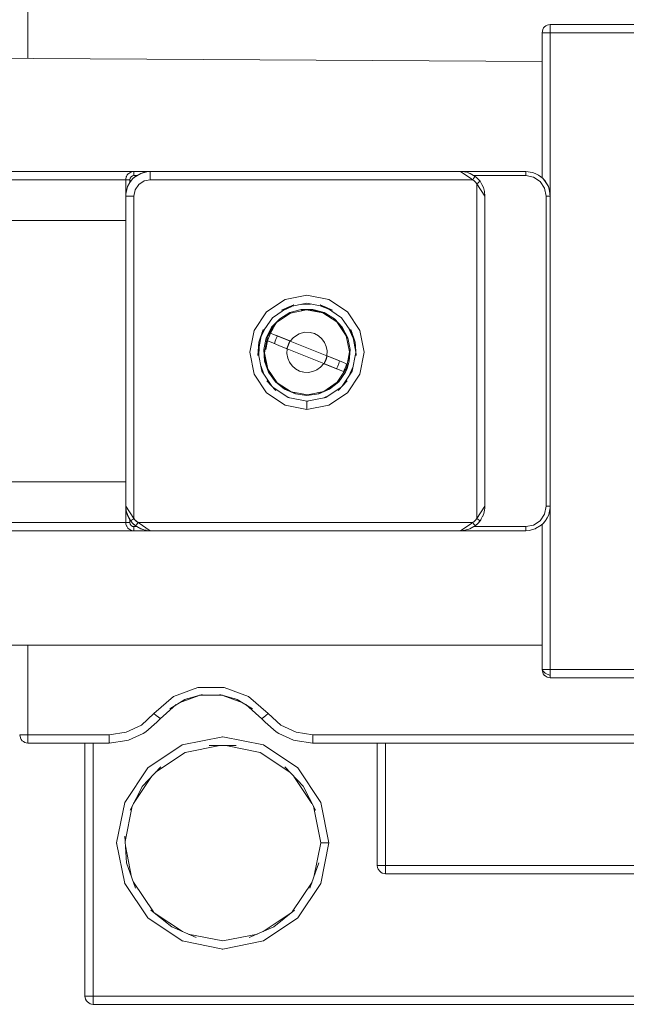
# Model space of a CAD drawing. Header units: millimetres. Extents: x 53746 to 116821, y -810352 to -765802.
# Tile 48 of 256: x 71851 to 71915, y -790748 to -790645. Entities that reach past the tile are written whole.
import ezdxf

# ---------------------------------------------------------------- set-up
doc = ezdxf.new("R2010")
doc.units = ezdxf.units.MM
doc.header["$MEASUREMENT"] = 0
doc.layers.add('Main Cradle Rails', color=7, linetype='Continuous', lineweight=0)
doc.layers.add('Tank and Accumulators', color=7, linetype='Continuous', lineweight=0)

# ---------------------------------------------------------------- blocks, each defined once
blk = doc.blocks.new('*U57')
at = {"layer": 'Tank and Accumulators', "color": 7, "linetype": 'Continuous', "lineweight": 0}
for p, q in [((-13377.1, -2569.2), (-13377.1, -2569.2)), ((-13376.32, -2568.68), (-13376.33, -2568.68)), ((-13385.67, -2583.98), (-13385.66, -2583.98)), ((-13378.86, -2583.98), (-13378.87, -2583.98)), ((-13420.46, -2584.5), (-13420.45, -2584.5)), ((-13419.89, -2584.85), (-13420.09, -2585.12)), ((-13419.99, -2584.04), (-13419.99, -2584.04)), ((-13419.65, -2584.61), (-13419.38, -2584.4)), ((-13418.94, -2584.17), (-13419.56, -2584.54)), ((-13384.25, -2584.41), (-13384.26, -2584.4)), ((-13383.96, -2584.64), (-13383.95, -2584.64)), ((-13376.89, -2584.92), (-13377.03, -2584.76)), ((-13420.5, -2586.33), (-13420.47, -2586.03)), ((-13420.47, -2586.03), (-13420.47, -2586.03)), ((-13420.46, -2586), (-13420.37, -2585.68)), ((-13403.22, -2598.02), (-13404.07, -2598.41)), ((-13402.21, -2597.82), (-13401.28, -2597.78)), ((-13400.27, -2597.98), (-13399.39, -2598.3)), ((-13398.98, -2598.42), (-13399, -2598.41)), ((-13406.44, -2601.23), (-13406.04, -2600.38)), ((-13398.03, -2600.23), (-13398.02, -2600.24)), ((-13398.02, -2600.24), (-13398.01, -2600.26)), ((-13396.84, -2601.33), (-13397.33, -2600.26)), ((-13406.74, -2602.77), (-13406.37, -2600.91)), ((-13406.2, -2600.44), (-13406.21, -2600.46)), ((-13397.16, -2600.51), (-13396.91, -2601)), ((-13396.92, -2600.91), (-13396.55, -2602.77)), ((-13406.67, -2603.18), (-13406.64, -2602.24)), ((-13403.39, -2601.64), (-13399.59, -2603.17)), ((-13399.54, -2603.18), (-13399.66, -2603.6)), ((-13399.6, -2603.24), (-13399.61, -2603.4)), ((-13399.56, -2602.67), (-13399.56, -2602.67)), ((-13396.55, -2602.78), (-13396.58, -2602.98)), ((-13406.16, -2605.06), (-13406.47, -2604.18)), ((-13405.99, -2603.71), (-13406, -2603.69)), ((-13405.99, -2603.72), (-13405.99, -2603.71)), ((-13403.19, -2604.22), (-13403.19, -2604.22)), ((-13402.85, -2604.52), (-13402.84, -2604.52)), ((-13399.91, -2603.97), (-13400.24, -2604.35)), ((-13400.23, -2604.35), (-13400.24, -2604.35)), ((-13399.87, -2603.99), (-13399.78, -2603.76)), ((-13399.77, -2603.74), (-13399.71, -2603.69)), ((-13397.85, -2603.86), (-13398.26, -2603.7)), ((-13396.84, -2604.27), (-13397.28, -2605.28)), ((-13402.68, -2604.61), (-13402.43, -2604.75)), ((-13402.43, -2604.75), (-13402.15, -2604.82)), ((-13396.9, -2604.57), (-13397.17, -2605.1)), ((-13403.93, -2607.3), (-13403.46, -2607.54)), ((-13403.47, -2607.54), (-13403.65, -2607.48)), ((-13399.88, -2607.55), (-13399.36, -2607.29)), ((-13399.66, -2607.49), (-13399.79, -2607.53)), ((-13401.53, -2607.88), (-13401.66, -2607.9)), ((-13376.4, -2619.45), (-13376.36, -2619.17)), ((-13420.45, -2620.85), (-13420.46, -2620.85)), ((-13420.09, -2620.23), (-13420.09, -2620.53)), ((-13419.24, -2620.53), (-13417.97, -2621.38)), ((-13383.62, -2620.34), (-13383.39, -2619.93)), ((-13377.11, -2620.67), (-13377.13, -2620.69)), ((-13377.03, -2620.59), (-13376.89, -2620.43)), ((-13376.75, -2620.22), (-13376.62, -2620.03)), ((-13376.62, -2620.03), (-13376.62, -2620.03)), ((-13419.99, -2621.31), (-13419.99, -2621.31)), ((-13418.26, -2621.35), (-13417.97, -2621.38)), ((-13385.67, -2621.38), (-13385.21, -2621.33)), ((-13384.26, -2620.95), (-13378.87, -2620.95)), ((-13377.89, -2621.18), (-13377.9, -2621.18)), ((-13377.1, -2636.16), (-13377.1, -2636.15)), ((-13376.92, -2636.43), (-13376.93, -2636.42)), ((-13376.64, -2636.61), (-13376.64, -2636.61)), ((-13412.87, -2638.52), (-13414.96, -2639.3)), ((-13410.44, -2638.51), (-13412.85, -2638.51)), ((-13408.33, -2639.3), (-13410.42, -2638.52)), ((-13416.94, -2640.94), (-13416.94, -2640.94)), ((-13431.04, -2643.41), (-13431.04, -2643.41)), ((-13422.24, -2643.48), (-13422.19, -2643.47)), ((-13418.24, -2646.06), (-13414.65, -2643.67)), ((-13414.61, -2643.66), (-13414.65, -2643.67)), ((-13410.1, -2643.74), (-13406.52, -2644.45)), ((-13406.52, -2644.45), (-13403.42, -2646.52)), ((-13402.57, -2646.13), (-13402.61, -2646.06)), ((-13419.71, -2649.78), (-13417.83, -2646.96)), ((-13403.01, -2646.96), (-13401.13, -2649.78)), ((-13420.61, -2649.62), (-13420.63, -2649.65)), ((-13421.47, -2653.88), (-13420.63, -2649.65)), ((-13420.59, -2653.73), (-13419.86, -2650.06)), ((-13419.91, -2657.44), (-13420.56, -2654.18)), ((-13399.38, -2653.92), (-13399.37, -2653.88)), ((-13393.49, -2656.23), (-13393.81, -2656.23)), ((-13420.64, -2658.06), (-13420.63, -2658.1)), ((-13417.65, -2661.06), (-13419.73, -2657.95)), ((-13401.11, -2657.95), (-13403.19, -2661.06)), ((-13400.21, -2658.1), (-13402.61, -2661.69)), ((-13417.55, -2661.15), (-13414.62, -2663.11)), ((-13403.3, -2661.15), (-13406.23, -2663.11)), ((-13402.64, -2661.71), (-13402.61, -2661.69)), ((-13410.47, -2664.92), (-13410.42, -2664.93)), ((-13406.19, -2664.08), (-13410.42, -2664.93)), ((-13424.7, -2670.15), (-13424.7, -2670.15))]:
    blk.add_line(p, q, dxfattribs=at)
at = {"layer": 'Tank and Accumulators', "color": 7, "linetype": 'Continuous', "lineweight": 0, "flags": 128}
for points in [[(-13430.72, -2572.21), (-13430.72, -2562.73), (-13431.04, -2562.73), (-13431.32, -2562.73), (-13431.5, -2562.73), (-13431.57, -2562.73)], [(-13275.63, -2568.79), (-13275.69, -2568.74), (-13275.42, -2568.92), (-13275.36, -2568.99), (-13275.62, -2568.8), (-13275.69, -2568.74), (-13275.79, -2568.71), (-13276.02, -2568.68), (-13376.32, -2568.68), (-13376.49, -2568.7), (-13376.64, -2568.74), (-13376.78, -2568.82), (-13376.92, -2568.92), (-13377.01, -2569.03), (-13377.1, -2569.2), (-13377.17, -2569.53), (-13377.17, -2584.62), (-13377.29, -2584.55)], [(-13377.17, -2569.53), (-13377.17, -2569.53), (-13377.1, -2569.53), (-13376.92, -2569.53), (-13376.64, -2569.53), (-13376.32, -2569.53), (-13376.32, -2586.53)], [(-13376.32, -2569.52), (-13376.32, -2569.2), (-13376.32, -2568.92), (-13376.32, -2568.74), (-13376.32, -2568.68), (-13376.32, -2568.68)], [(-13276.02, -2569.53), (-13276.02, -2569.53), (-13376.32, -2569.53), (-13376.32, -2569.52)], [(-13453.65, -2572.08), (-13377.17, -2572.53), (-13377.17, -2572.53)], [(-13443.12, -2583.98), (-13433.77, -2583.98), (-13419.67, -2583.98)], [(-13417.97, -2583.98), (-13419.67, -2583.98), (-13419.78, -2583.99), (-13419.99, -2584.04), (-13420.2, -2584.17), (-13420.27, -2584.22), (-13420.36, -2584.34), (-13420.45, -2584.5), (-13420.47, -2584.54), (-13420.51, -2584.77), (-13420.52, -2584.83), (-13420.52, -2586.53)], [(-13417.97, -2583.98), (-13417.97, -2583.98), (-13417.97, -2584.04), (-13417.97, -2584.22), (-13417.97, -2584.5), (-13417.97, -2584.83), (-13418.62, -2584.95), (-13419.17, -2585.32), (-13419.54, -2585.87), (-13419.67, -2586.53), (-13419.67, -2620.1), (-13419.54, -2620.26)], [(-13419.67, -2584.4), (-13419.67, -2584.24), (-13419.67, -2584.1), (-13419.67, -2584.01), (-13419.67, -2583.98)], [(-13418.02, -2583.98), (-13417.97, -2583.98), (-13418.32, -2584.01), (-13418.94, -2584.17), (-13418.94, -2584.17)], [(-13418.47, -2584.02), (-13418.46, -2584.02), (-13418.33, -2584.01)], [(-13417.97, -2583.98), (-13417.97, -2583.98), (-13385.67, -2583.98), (-13385.45, -2583.99), (-13385.23, -2584.02), (-13385.02, -2584.06), (-13384.83, -2584.13), (-13384.65, -2584.2), (-13384.48, -2584.29), (-13384.14, -2584.49), (-13384.14, -2584.48)], [(-13385.67, -2583.98), (-13385.67, -2583.98), (-13384.39, -2584.83), (-13384.3, -2584.7), (-13384.21, -2584.58), (-13384.16, -2584.51), (-13384.14, -2584.49), (-13383.96, -2584.64)], [(-13377.89, -2584.17), (-13377.89, -2584.17), (-13378.18, -2584.07), (-13378.87, -2583.98), (-13385.66, -2583.98)], [(-13385.21, -2584.02), (-13385.17, -2584.02), (-13385.09, -2584.05)], [(-13378.87, -2583.98), (-13378.87, -2583.98), (-13378.87, -2584.01), (-13378.87, -2584.1), (-13378.87, -2584.24), (-13378.87, -2584.4)], [(-13433.77, -2584.82), (-13433.77, -2584.83), (-13420.52, -2584.83), (-13420.52, -2584.83)], [(-13420.09, -2585.12), (-13420.09, -2584.83), (-13420.26, -2584.83), (-13420.39, -2584.83), (-13420.49, -2584.83), (-13420.52, -2584.83), (-13420.52, -2584.82)], [(-13420.32, -2585.55), (-13420.33, -2585.55), (-13420.05, -2585.06), (-13419.77, -2584.72), (-13419.65, -2584.61), (-13419.66, -2584.61)], [(-13419.38, -2584.4), (-13419.67, -2584.4), (-13419.83, -2584.43), (-13419.97, -2584.52), (-13420.06, -2584.66), (-13420.09, -2584.83)], [(-13419.88, -2584.84), (-13419.89, -2584.85), (-13419.77, -2584.72), (-13419.77, -2584.72)], [(-13419.57, -2584.55), (-13419.57, -2584.55), (-13419.77, -2584.72), (-13419.77, -2584.73)], [(-13419.38, -2584.4), (-13419.38, -2584.4), (-13418.94, -2584.17), (-13418.94, -2584.17), (-13418.49, -2584.03)], [(-13383.78, -2584.81), (-13383.63, -2585), (-13383.66, -2585.01), (-13383.73, -2585.07), (-13383.84, -2585.15), (-13383.97, -2585.25), (-13384.1, -2585.1), (-13384.24, -2584.95), (-13384.39, -2584.83), (-13417.97, -2584.83)], [(-13384.85, -2584.12), (-13384.7, -2584.17), (-13384.26, -2584.4), (-13384.14, -2584.48)], [(-13376.32, -2618.83), (-13376.32, -2618.83), (-13376.35, -2618.83), (-13376.44, -2618.83), (-13376.58, -2618.83), (-13376.74, -2618.83), (-13376.74, -2586.53), (-13376.91, -2585.71), (-13377.37, -2585.02), (-13378.06, -2584.56), (-13378.87, -2584.4), (-13384.26, -2584.4)], [(-13384.14, -2584.49), (-13383.99, -2584.61), (-13384, -2584.6)], [(-13383.95, -2584.64), (-13383.99, -2584.61), (-13383.99, -2584.61)], [(-13383.78, -2584.81), (-13383.95, -2584.64), (-13383.95, -2584.64)], [(-13383.74, -2584.86), (-13383.75, -2584.85), (-13383.78, -2584.81)], [(-13383.75, -2584.84), (-13383.75, -2584.85), (-13383.63, -2584.99)], [(-13383.45, -2585.32), (-13383.63, -2585), (-13383.63, -2585)], [(-13383.63, -2585), (-13383.54, -2585.12), (-13383.55, -2585.11)], [(-13377.89, -2584.17), (-13377.89, -2584.17), (-13377.55, -2584.35), (-13377.07, -2584.72), (-13377.01, -2584.79), (-13376.61, -2585.35), (-13376.51, -2585.55), (-13376.4, -2585.9), (-13376.4, -2585.94)], [(-13377.13, -2584.66), (-13377.16, -2584.63), (-13377.17, -2584.62), (-13377.17, -2584.62)], [(-13377.07, -2584.72), (-13377.13, -2584.66), (-13377.11, -2584.68)], [(-13377.04, -2584.75), (-13377.03, -2584.76), (-13377.07, -2584.72)], [(-13376.62, -2585.32), (-13376.89, -2584.92), (-13376.89, -2584.92)], [(-13420.52, -2597.94), (-13420.52, -2597.94), (-13420.52, -2586.53), (-13420.51, -2586.35), (-13420.36, -2585.67), (-13420.33, -2585.55), (-13420.09, -2585.12), (-13420.09, -2585.12)], [(-13420.35, -2585.61), (-13420.33, -2585.55), (-13420.33, -2585.55), (-13420.33, -2585.55)], [(-13383.12, -2618.83), (-13383.12, -2618.83), (-13383.97, -2620.1), (-13383.97, -2585.25), (-13383.12, -2586.53), (-13383.12, -2586.53)], [(-13383.54, -2585.12), (-13383.54, -2585.12), (-13383.52, -2585.19)], [(-13383.12, -2586.52), (-13383.12, -2586.53), (-13383.17, -2586.06), (-13383.28, -2585.66), (-13383.45, -2585.32)], [(-13376.32, -2586.51), (-13376.32, -2586.53), (-13376.38, -2586.01), (-13376.51, -2585.55), (-13376.62, -2585.32), (-13376.62, -2585.32)], [(-13420.52, -2586.52), (-13420.52, -2586.53), (-13420.52, -2586.51)], [(-13420.52, -2586.53), (-13420.52, -2586.53), (-13420.45, -2586.53), (-13420.27, -2586.53), (-13419.99, -2586.53), (-13419.67, -2586.53)], [(-13383.12, -2586.53), (-13383.12, -2586.53), (-13383.12, -2618.83), (-13383.12, -2618.83)], [(-13376.32, -2586.53), (-13376.32, -2586.53), (-13376.35, -2586.53), (-13376.44, -2586.53), (-13376.58, -2586.53), (-13376.74, -2586.53)], [(-13376.32, -2618.83), (-13376.32, -2618.83), (-13376.32, -2586.53), (-13376.32, -2586.52)], [(-13420.52, -2589.08), (-13420.52, -2589.08), (-13443.64, -2589.08), (-13443.73, -2589.08), (-13443.91, -2589.13), (-13444.07, -2589.23), (-13444.19, -2589.36), (-13444.28, -2589.53), (-13444.32, -2589.76), (-13444.32, -2590.74)], [(-13401.65, -2607.9), (-13401.65, -2607.9), (-13401.65, -2607.97), (-13401.65, -2608.15), (-13401.65, -2608.43), (-13401.65, -2608.75), (-13403.92, -2608.3), (-13405.86, -2607.01), (-13407.14, -2605.08), (-13407.6, -2602.8), (-13407.14, -2600.53), (-13405.86, -2598.6), (-13403.92, -2597.31), (-13401.65, -2596.85), (-13399.37, -2597.31), (-13397.44, -2598.6), (-13396.15, -2600.53), (-13395.7, -2602.8), (-13396.15, -2605.08), (-13397.44, -2607.01), (-13399.37, -2608.3), (-13401.65, -2608.75)], [(-13420.52, -2607.41), (-13420.52, -2607.41), (-13420.52, -2604.28), (-13420.52, -2601.07), (-13420.52, -2597.94)], [(-13406.34, -2600.82), (-13405.25, -2599.2), (-13403.67, -2598.14)], [(-13397.4, -2601.29), (-13397.15, -2602.5), (-13397.24, -2603.72), (-13397.47, -2604.49), (-13397.65, -2604.88), (-13398.35, -2605.88), (-13399.31, -2606.65), (-13400.43, -2607.14), (-13401.65, -2607.31), (-13402.86, -2607.14), (-13403.99, -2606.65), (-13404.94, -2605.88), (-13405.65, -2604.88), (-13406.06, -2603.72), (-13406.14, -2602.5), (-13405.89, -2601.29), (-13405.33, -2600.2), (-13404.49, -2599.31), (-13403.44, -2598.67), (-13402.26, -2598.34), (-13401.03, -2598.34), (-13399.85, -2598.67), (-13398.8, -2599.31), (-13397.97, -2600.2), (-13397.4, -2601.29)], [(-13397.67, -2604.4), (-13397.63, -2604.42), (-13397.58, -2604.44), (-13397.54, -2604.46), (-13398.49, -2605.9), (-13399.91, -2606.88), (-13401.6, -2607.23), (-13403.3, -2606.91), (-13404.75, -2605.97), (-13405.72, -2604.54), (-13406.08, -2602.85), (-13405.76, -2601.15), (-13404.81, -2599.7), (-13403.38, -2598.73), (-13401.69, -2598.38), (-13399.99, -2598.7), (-13398.55, -2599.64), (-13397.57, -2601.07), (-13397.22, -2602.76), (-13397.54, -2604.46), (-13397.47, -2604.49)], [(-13403.05, -2597.87), (-13403.03, -2597.86), (-13404.31, -2598.42), (-13404.3, -2598.41)], [(-13403.53, -2598.08), (-13401.65, -2597.7), (-13399.77, -2598.08)], [(-13399.99, -2598.7), (-13401.04, -2598.41), (-13401.69, -2598.38), (-13402.25, -2598.41), (-13402.25, -2598.41)], [(-13400.25, -2597.87), (-13400.26, -2597.86), (-13398.98, -2598.42)], [(-13399.63, -2598.14), (-13398.04, -2599.2), (-13396.96, -2600.82)], [(-13404.81, -2599.7), (-13404.45, -2599.36), (-13404.45, -2599.36)], [(-13401.05, -2598.41), (-13401.04, -2598.41), (-13400.92, -2598.44)], [(-13399.89, -2598.73), (-13399.88, -2598.73), (-13399.99, -2598.7)], [(-13397.47, -2601.31), (-13397.46, -2601.32), (-13397.57, -2601.07), (-13398.02, -2600.24), (-13398.55, -2599.64), (-13398.85, -2599.36), (-13398.84, -2599.36)], [(-13405.29, -2600.28), (-13405.27, -2600.24), (-13405.76, -2601.15)], [(-13405.44, -2600.81), (-13405.44, -2600.81), (-13405.16, -2600.33), (-13405.16, -2600.33)], [(-13405.27, -2600.24), (-13405.27, -2600.24), (-13404.81, -2599.7)], [(-13406.77, -2603.12), (-13406.77, -2603.15), (-13406.67, -2601.76), (-13406.2, -2600.44)], [(-13405.76, -2601.15), (-13405.83, -2601.32), (-13405.83, -2601.31)], [(-13405.57, -2601.07), (-13405.67, -2601.34), (-13405.76, -2601.61)], [(-13405.69, -2601.36), (-13405.7, -2601.36), (-13405.76, -2601.61), (-13405.22, -2601.83), (-13404.51, -2602.12), (-13403.71, -2602.44), (-13403.71, -2602.44)], [(-13405.12, -2600.94), (-13405.44, -2600.81), (-13405.57, -2601.07), (-13405.7, -2601.36), (-13405.7, -2601.37)], [(-13403.06, -2601.26), (-13403.06, -2601.26), (-13403.39, -2601.64), (-13405.12, -2600.94), (-13405.44, -2600.81)], [(-13403.43, -2601.62), (-13403.43, -2601.62), (-13404.72, -2601.1), (-13405.12, -2600.94)], [(-13405.04, -2601.9), (-13404.95, -2601.63), (-13404.85, -2601.36), (-13404.72, -2601.1)], [(-13401.9, -2600.72), (-13401.9, -2600.72), (-13402.47, -2600.88), (-13403.06, -2601.26), (-13403.06, -2601.26)], [(-13401.9, -2600.72), (-13401.9, -2600.72), (-13401.32, -2600.73), (-13401.32, -2600.73)], [(-13400.45, -2601.08), (-13400.87, -2600.86), (-13401.32, -2600.73), (-13401.32, -2600.73)], [(-13400.1, -2601.39), (-13400.1, -2601.39), (-13400.45, -2601.08)], [(-13399.82, -2601.77), (-13399.82, -2601.77), (-13400.1, -2601.39), (-13400.1, -2601.39)], [(-13396.53, -2603.12), (-13396.53, -2603.15), (-13396.62, -2601.76), (-13397.09, -2600.44), (-13397.09, -2600.46)], [(-13406.66, -2601.73), (-13406.67, -2601.76), (-13406.68, -2601.85)], [(-13405.93, -2602.49), (-13405.93, -2602.51), (-13405.76, -2601.61), (-13405.76, -2601.61)], [(-13403.71, -2602.44), (-13403.75, -2602.42), (-13403.43, -2601.62), (-13403.39, -2601.64)], [(-13403.43, -2601.62), (-13403.53, -2601.89), (-13403.64, -2602.16), (-13403.75, -2602.42)], [(-13403.75, -2602.42), (-13403.75, -2602.42), (-13403.71, -2602.44)], [(-13403.71, -2602.44), (-13403.71, -2602.44), (-13403.74, -2602.94), (-13403.74, -2602.94)], [(-13403.73, -2602.38), (-13403.59, -2602.02), (-13403.59, -2602.02)], [(-13399.91, -2603.97), (-13399.91, -2603.97), (-13403.71, -2602.44), (-13403.71, -2602.44)], [(-13403.59, -2602.02), (-13403.59, -2602.02), (-13403.45, -2601.67)], [(-13403.39, -2601.64), (-13403.43, -2601.62), (-13403.45, -2601.65)], [(-13399.59, -2603.17), (-13399.59, -2603.17), (-13403.39, -2601.64), (-13403.39, -2601.64)], [(-13399.56, -2602.66), (-13399.56, -2602.66), (-13399.64, -2602.21), (-13399.82, -2601.77), (-13399.82, -2601.77)], [(-13396.64, -2601.73), (-13396.62, -2601.76), (-13396.62, -2601.85)], [(-13405.3, -2606.34), (-13406.36, -2604.76), (-13406.74, -2602.82)], [(-13406.08, -2602.51), (-13406.08, -2602.5), (-13406.08, -2602.85), (-13405.99, -2603.71), (-13405.72, -2604.54), (-13405.59, -2604.85), (-13405.59, -2604.84)], [(-13403.74, -2602.94), (-13403.74, -2602.94), (-13403.66, -2603.4), (-13403.66, -2603.4)], [(-13403.47, -2603.83), (-13403.66, -2603.4), (-13403.66, -2603.4)], [(-13399.66, -2603.45), (-13399.76, -2603.72), (-13399.87, -2603.99), (-13399.91, -2603.97)], [(-13399.56, -2603.18), (-13399.66, -2603.6), (-13399.87, -2603.99), (-13399.87, -2603.99)], [(-13399.77, -2603.74), (-13399.7, -2603.59), (-13399.66, -2603.45)], [(-13399.66, -2603.45), (-13399.66, -2603.45), (-13399.58, -2603.17)], [(-13399.56, -2602.66), (-13399.56, -2602.66), (-13399.59, -2603.17), (-13397.85, -2603.86), (-13397.53, -2603.99), (-13397.53, -2603.99)], [(-13398.26, -2603.7), (-13398.26, -2603.7), (-13399.54, -2603.18), (-13399.54, -2603.18)], [(-13397.3, -2603.69), (-13397.3, -2603.71), (-13397.22, -2602.76)], [(-13397.22, -2602.76), (-13397.22, -2602.5), (-13397.22, -2602.51)], [(-13396.94, -2604.76), (-13396.94, -2604.76), (-13396.55, -2602.82)], [(-13403.47, -2603.83), (-13403.47, -2603.83), (-13403.19, -2604.22), (-13403.19, -2604.22)], [(-13401.98, -2604.87), (-13401.98, -2604.87), (-13402.43, -2604.75), (-13402.84, -2604.52), (-13403.19, -2604.22), (-13403.19, -2604.22)], [(-13400.24, -2604.35), (-13400.24, -2604.35), (-13400.61, -2604.62), (-13400.61, -2604.62)], [(-13397.86, -2604.8), (-13398.18, -2604.67), (-13399.91, -2603.97), (-13399.91, -2603.97)], [(-13399.86, -2603.98), (-13399.87, -2603.99), (-13398.58, -2604.51), (-13398.18, -2604.67)], [(-13398.26, -2603.7), (-13398.34, -2603.98), (-13398.45, -2604.25), (-13398.58, -2604.51)], [(-13397.86, -2604.8), (-13397.79, -2604.67), (-13397.73, -2604.54), (-13397.67, -2604.4), (-13397.62, -2604.27), (-13397.57, -2604.13), (-13397.53, -2603.99)], [(-13401.98, -2604.87), (-13401.98, -2604.87), (-13401.52, -2604.89), (-13401.52, -2604.89)], [(-13401.52, -2604.89), (-13401.52, -2604.89), (-13401.05, -2604.81), (-13401.05, -2604.81)], [(-13401.05, -2604.81), (-13400.61, -2604.62), (-13400.61, -2604.62)], [(-13398.18, -2604.67), (-13397.86, -2604.8), (-13397.86, -2604.8)], [(-13396.94, -2604.75), (-13396.94, -2604.76), (-13398, -2606.34)], [(-13404.9, -2606.77), (-13404.89, -2606.78), (-13405.84, -2605.76), (-13405.82, -2605.78)], [(-13403.6, -2607.51), (-13403.6, -2607.52), (-13405.21, -2606.44)], [(-13404.75, -2605.97), (-13404.89, -2605.83), (-13404.89, -2605.84)], [(-13402.85, -2607.08), (-13402.85, -2607.08), (-13403.3, -2606.91), (-13403.95, -2606.6), (-13404.75, -2605.97)], [(-13399.7, -2607.52), (-13399.7, -2607.52), (-13398.09, -2606.44)], [(-13399.17, -2606.46), (-13399.34, -2606.6), (-13398.49, -2605.9)], [(-13398.49, -2605.9), (-13398.4, -2605.83), (-13398.42, -2605.85)], [(-13397.47, -2605.78), (-13397.46, -2605.76), (-13398.41, -2606.78), (-13398.4, -2606.77)], [(-13420.01, -2620.36), (-13420.01, -2620.36), (-13420.18, -2620.04), (-13420.35, -2619.69), (-13420.47, -2619.3), (-13420.52, -2618.83), (-13420.52, -2607.41), (-13420.52, -2607.41)], [(-13403.59, -2607.52), (-13403.6, -2607.52), (-13401.65, -2607.9), (-13399.7, -2607.52), (-13399.7, -2607.51)], [(-13400.44, -2607.08), (-13400.45, -2607.08), (-13399.91, -2606.88)], [(-13399.91, -2606.88), (-13399.34, -2606.6), (-13399.35, -2606.6)], [(-13444.32, -2611.82), (-13444.32, -2614.61), (-13444.32, -2615.6), (-13444.31, -2615.65), (-13444.28, -2615.7), (-13444.19, -2615.86), (-13444.07, -2616), (-13443.91, -2616.09), (-13443.73, -2616.14), (-13443.64, -2616.28), (-13420.52, -2616.27), (-13420.52, -2616.27)], [(-13420.52, -2620.53), (-13433.77, -2620.53), (-13433.77, -2616.27)], [(-13420.52, -2618.83), (-13420.47, -2619.32), (-13420.33, -2619.8), (-13420.09, -2620.23), (-13420.01, -2620.35)], [(-13420.52, -2618.83), (-13420.52, -2620.53), (-13420.5, -2620.7), (-13420.45, -2620.85), (-13420.42, -2620.91), (-13420.29, -2621.1), (-13420.27, -2621.13), (-13420.11, -2621.25), (-13419.99, -2621.31), (-13419.9, -2621.34), (-13419.67, -2621.38), (-13417.97, -2621.38)], [(-13420.52, -2618.83), (-13420.52, -2618.83), (-13419.67, -2620.1), (-13419.8, -2620.2), (-13419.91, -2620.28)], [(-13383.38, -2619.92), (-13383.38, -2619.92), (-13383.31, -2619.76), (-13383.24, -2619.59), (-13383.19, -2619.41), (-13383.15, -2619.22), (-13383.13, -2619.03), (-13383.12, -2618.83), (-13383.12, -2618.83)], [(-13376.74, -2618.83), (-13376.91, -2619.64), (-13377.37, -2620.33), (-13378.06, -2620.79), (-13378.87, -2620.95), (-13378.87, -2621.11), (-13378.87, -2621.25), (-13378.87, -2621.34), (-13378.87, -2621.38)], [(-13377.17, -2635.83), (-13377.17, -2635.83), (-13377.1, -2635.83), (-13376.92, -2635.83), (-13376.64, -2635.83), (-13376.32, -2635.83), (-13376.32, -2618.83), (-13376.32, -2618.83)], [(-13376.32, -2618.83), (-13376.32, -2618.83), (-13376.33, -2619), (-13376.47, -2619.68), (-13376.51, -2619.8), (-13376.52, -2619.8)], [(-13376.32, -2635.83), (-13376.32, -2635.83), (-13276.02, -2635.83), (-13276.02, -2618.83)], [(-13377.06, -2620.63), (-13377.07, -2620.63), (-13376.79, -2620.29), (-13376.51, -2619.8), (-13376.51, -2619.8)], [(-13376.62, -2620.03), (-13376.51, -2619.8), (-13376.51, -2619.79)], [(-13376.46, -2619.64), (-13376.4, -2619.45), (-13376.4, -2619.45)], [(-13420.52, -2620.53), (-13420.52, -2620.53), (-13420.49, -2620.53), (-13420.39, -2620.53), (-13420.26, -2620.53), (-13420.09, -2620.53), (-13420.06, -2620.69), (-13419.97, -2620.83), (-13419.83, -2620.92), (-13419.67, -2620.95), (-13419.38, -2620.95)], [(-13419.91, -2620.28), (-13419.91, -2620.28), (-13419.98, -2620.34), (-13420.01, -2620.36), (-13419.86, -2620.54)], [(-13419.88, -2620.51), (-13419.89, -2620.5), (-13420.01, -2620.36)], [(-13419.9, -2620.49), (-13419.89, -2620.5), (-13419.86, -2620.54)], [(-13419.86, -2620.54), (-13419.86, -2620.54), (-13419.68, -2620.71), (-13419.68, -2620.71)], [(-13419.68, -2620.71), (-13419.65, -2620.74), (-13419.64, -2620.75)], [(-13419.68, -2620.71), (-13419.5, -2620.87), (-13419.48, -2620.84)], [(-13419.5, -2620.86), (-13419.65, -2620.74), (-13419.65, -2620.74)], [(-13419.54, -2620.26), (-13419.4, -2620.4), (-13419.24, -2620.53), (-13419.54, -2620.26)], [(-13419.38, -2620.95), (-13419.38, -2620.95), (-13419.5, -2620.87)], [(-13419.5, -2620.87), (-13419.5, -2620.87), (-13419.2, -2621.03), (-13419.05, -2621.12), (-13418.89, -2621.19), (-13418.72, -2621.25), (-13418.54, -2621.3), (-13418.36, -2621.34), (-13418.17, -2621.37)], [(-13419.48, -2620.84), (-13419.48, -2620.84), (-13419.42, -2620.77), (-13419.34, -2620.66)], [(-13419.34, -2620.66), (-13419.34, -2620.66), (-13419.24, -2620.53), (-13384.39, -2620.53), (-13384.24, -2620.4), (-13384.1, -2620.26), (-13383.97, -2620.1), (-13383.84, -2620.2), (-13383.73, -2620.28), (-13383.66, -2620.34), (-13383.63, -2620.36), (-13383.78, -2620.54)], [(-13417.97, -2621.38), (-13385.67, -2621.38), (-13385.21, -2621.33), (-13384.81, -2621.21), (-13384.46, -2621.04), (-13384.14, -2620.87), (-13384.14, -2620.87)], [(-13384.21, -2620.77), (-13384.21, -2620.77), (-13384.3, -2620.66), (-13384.39, -2620.53), (-13385.67, -2621.38), (-13385.67, -2621.38)], [(-13385.67, -2621.38), (-13378.87, -2621.38), (-13378.52, -2621.35), (-13377.89, -2621.18), (-13377.85, -2621.16), (-13377.26, -2620.8), (-13377.07, -2620.63), (-13377.03, -2620.59), (-13377.04, -2620.6)], [(-13384.14, -2620.87), (-13384.26, -2620.95), (-13384.25, -2620.94)], [(-13383.95, -2620.71), (-13384.14, -2620.87), (-13384.16, -2620.84), (-13384.21, -2620.77)], [(-13383.95, -2620.71), (-13383.99, -2620.74), (-13384.14, -2620.86)], [(-13383.78, -2620.54), (-13383.78, -2620.54), (-13383.95, -2620.71), (-13383.95, -2620.71)], [(-13383.63, -2620.36), (-13383.75, -2620.5), (-13383.78, -2620.54)], [(-13383.55, -2620.24), (-13383.54, -2620.23), (-13383.63, -2620.35)], [(-13383.52, -2620.16), (-13383.54, -2620.23), (-13383.54, -2620.23)], [(-13377.2, -2620.75), (-13377.17, -2620.73), (-13377.17, -2635.83), (-13377.17, -2635.83)], [(-13377.17, -2620.73), (-13377.17, -2620.73), (-13377.16, -2620.72), (-13377.13, -2620.69)], [(-13377.13, -2620.69), (-13377.07, -2620.63), (-13377.07, -2620.63)], [(-13376.89, -2620.43), (-13376.89, -2620.43), (-13376.83, -2620.34)], [(-13419.67, -2621.37), (-13419.67, -2621.38), (-13433.77, -2621.38), (-13443.12, -2621.38), (-13443.12, -2621.38)], [(-13419.67, -2620.95), (-13419.67, -2621.11), (-13419.67, -2621.25), (-13419.67, -2621.34), (-13419.67, -2621.38), (-13419.68, -2621.37)], [(-13419.39, -2620.94), (-13419.38, -2620.95), (-13418.94, -2621.18), (-13418.78, -2621.23)], [(-13418.52, -2621.31), (-13418.46, -2621.33), (-13418.41, -2621.33)], [(-13385.21, -2621.33), (-13385.17, -2621.33), (-13384.7, -2621.18), (-13384.26, -2620.95), (-13384.26, -2620.95)], [(-13377.17, -2633.28), (-13377.17, -2633.28), (-13453.67, -2633.28), (-13454.32, -2633.15), (-13454.87, -2632.78), (-13455.24, -2632.23), (-13455.37, -2631.58), (-13455.37, -2629.39)], [(-13406.34, -2640.94), (-13406.35, -2640.94), (-13406.29, -2640.9), (-13406.15, -2640.78), (-13405.94, -2640.61), (-13405.68, -2640.41), (-13407.74, -2638.63), (-13410.28, -2637.68), (-13413, -2637.68), (-13415.55, -2638.63), (-13417.6, -2640.41), (-13418.9, -2641.6), (-13420.49, -2642.36), (-13422.24, -2642.63), (-13430.72, -2642.63), (-13430.72, -2633.27)], [(-13376.32, -2636.43), (-13376.32, -2636.43), (-13376.86, -2636.21), (-13377.14, -2635.91), (-13377.17, -2635.83), (-13377.1, -2636.15), (-13377.04, -2636.26), (-13376.92, -2636.43), (-13376.77, -2636.52)], [(-13376.65, -2636.61), (-13376.64, -2636.61), (-13376.49, -2636.65), (-13376.32, -2636.68), (-13276.02, -2636.68), (-13275.79, -2636.64), (-13275.69, -2636.61), (-13275.42, -2636.43), (-13275.36, -2636.36), (-13275.23, -2636.15), (-13275.2, -2636.02), (-13275.2, -2636.02)], [(-13376.33, -2636.67), (-13376.32, -2636.68), (-13376.32, -2636.65), (-13376.32, -2636.56), (-13376.32, -2636.43), (-13376.32, -2636.25), (-13376.32, -2636.05), (-13376.32, -2635.83)], [(-13376.65, -2636.6), (-13376.64, -2636.61), (-13376.71, -2636.57), (-13376.89, -2636.44), (-13376.87, -2636.45)], [(-13412.63, -2638.45), (-13412.57, -2638.44), (-13414.36, -2638.94), (-13415.95, -2639.9), (-13415.94, -2639.9)], [(-13414.37, -2638.94), (-13414.36, -2638.94), (-13414.05, -2638.85)], [(-13407.34, -2639.9), (-13407.33, -2639.9), (-13408.92, -2638.94), (-13410.71, -2638.44), (-13410.65, -2638.45)], [(-13409.24, -2638.85), (-13408.92, -2638.94), (-13408.92, -2638.94)], [(-13415.26, -2639.48), (-13416.94, -2640.94), (-13417.27, -2641.31), (-13418.42, -2642.31), (-13418.71, -2642.48), (-13420.24, -2643.18), (-13420.4, -2643.22), (-13422.24, -2643.48), (-13430.72, -2643.48), (-13430.89, -2643.45), (-13431.04, -2643.41), (-13431.18, -2643.33), (-13431.32, -2643.23), (-13431.41, -2643.12), (-13431.5, -2642.95), (-13431.57, -2642.63)], [(-13345.23, -2644.08), (-13348.27, -2643.48), (-13401.05, -2643.48), (-13402.88, -2643.22), (-13403.04, -2643.18), (-13404.58, -2642.48), (-13404.86, -2642.31), (-13406.01, -2641.31), (-13406.35, -2640.94), (-13408.03, -2639.48)], [(-13417.6, -2640.41), (-13417.35, -2640.61), (-13417.13, -2640.78), (-13416.99, -2640.9), (-13416.94, -2640.94), (-13416.94, -2640.94)], [(-13401.05, -2642.63), (-13402.79, -2642.36), (-13404.39, -2641.6), (-13405.68, -2640.41)], [(-13431.57, -2642.63), (-13431.5, -2642.63), (-13431.32, -2642.63), (-13431.04, -2642.63), (-13430.72, -2642.63), (-13430.72, -2642.95), (-13430.72, -2643.23), (-13430.72, -2643.41), (-13430.72, -2643.48), (-13430.73, -2643.47)], [(-13424.77, -2643.48), (-13424.77, -2643.48), (-13424.77, -2669.83), (-13424.7, -2670.15), (-13424.61, -2670.32), (-13424.52, -2670.43), (-13424.38, -2670.53), (-13424.24, -2670.61), (-13424.09, -2670.65), (-13423.92, -2670.68), (-13228.42, -2670.68), (-13228.19, -2670.64), (-13228.09, -2670.61), (-13227.82, -2670.43), (-13227.76, -2670.36), (-13227.63, -2670.15), (-13227.6, -2670.02), (-13227.6, -2670.02)], [(-13423.92, -2643.48), (-13423.92, -2669.83), (-13228.42, -2669.83), (-13228.42, -2669.83)], [(-13422.24, -2643.48), (-13422.24, -2643.48), (-13422.24, -2643.41), (-13422.24, -2643.23), (-13422.24, -2642.95), (-13422.24, -2642.63)], [(-13414.65, -2643.67), (-13410.42, -2642.83), (-13410.46, -2642.83)], [(-13410.42, -2642.83), (-13406.19, -2643.67), (-13402.61, -2646.06)], [(-13348.27, -2643.48), (-13348.27, -2643.48), (-13348.27, -2643.41), (-13348.27, -2643.23), (-13348.27, -2642.95), (-13348.27, -2642.63), (-13401.05, -2642.63), (-13401.05, -2642.95), (-13401.05, -2643.23), (-13401.05, -2643.41), (-13401.05, -2643.48), (-13401.09, -2643.47)], [(-13394.33, -2643.48), (-13394.33, -2643.48), (-13394.33, -2656.23), (-13394.3, -2656.42), (-13394.27, -2656.55), (-13394.23, -2656.61), (-13394.08, -2656.83), (-13393.95, -2656.92)], [(-13339.77, -2656.23), (-13393.48, -2656.23), (-13393.48, -2643.48)], [(-13417.43, -2646.52), (-13414.33, -2644.45), (-13410.74, -2643.74)], [(-13409.04, -2643.74), (-13409.03, -2643.74), (-13411.82, -2643.74), (-13411.81, -2643.74)], [(-13420.63, -2649.65), (-13418.24, -2646.06), (-13418.26, -2646.09)], [(-13416.88, -2645.94), (-13416.88, -2645.94), (-13418.78, -2647.98), (-13418.8, -2648)], [(-13403.96, -2645.94), (-13403.97, -2645.94), (-13402.06, -2647.98), (-13402.05, -2648)], [(-13402.61, -2646.06), (-13400.21, -2649.65), (-13400.29, -2649.53)], [(-13420.06, -2650.45), (-13420.06, -2650.45), (-13418.78, -2647.98), (-13418.78, -2647.97)], [(-13400.79, -2650.44), (-13400.78, -2650.45), (-13402.06, -2647.98), (-13402.07, -2647.97)], [(-13400.98, -2650.06), (-13400.22, -2653.88), (-13400.93, -2657.44)], [(-13400.21, -2649.65), (-13399.37, -2653.88), (-13399.7, -2653.88), (-13399.97, -2653.88), (-13400.16, -2653.88), (-13400.22, -2653.88)], [(-13419.51, -2658.58), (-13419.51, -2658.58), (-13420.44, -2655.96), (-13420.63, -2653.18), (-13420.63, -2653.18)], [(-13420.63, -2658.1), (-13421.47, -2653.88), (-13421.46, -2653.94)], [(-13399.37, -2653.88), (-13400.21, -2658.1), (-13400.21, -2658.06)], [(-13401.34, -2658.58), (-13401.34, -2658.58), (-13400.41, -2655.96), (-13400.41, -2655.96)], [(-13394.27, -2656.23), (-13394.33, -2656.23), (-13394.33, -2656.23)], [(-13393.81, -2656.23), (-13394.08, -2656.23), (-13394.27, -2656.23), (-13394.27, -2656.23)], [(-13394.27, -2656.55), (-13394.27, -2656.55), (-13394.23, -2656.61)], [(-13394.22, -2656.62), (-13394.08, -2656.83), (-13394.07, -2656.84)], [(-13393.48, -2657.07), (-13393.48, -2657.08), (-13393.48, -2657.01), (-13393.48, -2656.83), (-13393.48, -2656.55), (-13393.48, -2656.23), (-13393.48, -2656.23)], [(-13393.95, -2656.92), (-13393.81, -2657.01), (-13393.58, -2657.07), (-13393.48, -2657.08), (-13339.77, -2657.08), (-13339.77, -2657.08)], [(-13414.65, -2664.08), (-13418.24, -2661.69), (-13420.63, -2658.1)], [(-13415.73, -2662.62), (-13415.74, -2662.62), (-13417.9, -2660.86), (-13417.89, -2660.87)], [(-13402.95, -2660.86), (-13402.95, -2660.86), (-13405.11, -2662.62), (-13407.66, -2663.73), (-13407.66, -2663.73)], [(-13402.61, -2661.69), (-13406.19, -2664.08), (-13406.16, -2664.06)], [(-13413.19, -2663.73), (-13413.18, -2663.73), (-13415.74, -2662.62), (-13415.81, -2662.56)], [(-13405.11, -2662.62), (-13405.11, -2662.62), (-13405.04, -2662.56)], [(-13406.81, -2663.36), (-13410.42, -2664.08), (-13414.04, -2663.36)], [(-13410.42, -2664.93), (-13414.65, -2664.08), (-13414.62, -2664.09)], [(-13424.77, -2669.83), (-13424.77, -2669.83), (-13424.7, -2669.83), (-13424.52, -2669.83), (-13424.24, -2669.83), (-13423.94, -2669.83)], [(-13423.92, -2669.83), (-13423.92, -2669.83), (-13423.92, -2670.15), (-13423.92, -2670.43), (-13423.92, -2670.61), (-13423.92, -2670.68), (-13423.93, -2670.67)]]:
    blk.add_lwpolyline(points, dxfattribs=at)

msp = doc.modelspace()

# ---------------------------------------------------------------- block references
at = {"layer": 'Main Cradle Rails', "color": 7, "linetype": 'Continuous', "lineweight": 0}
msp.add_blockref('*U57', (85283.05, -788076.95), dxfattribs=at)

doc.saveas('drawing.dxf')
